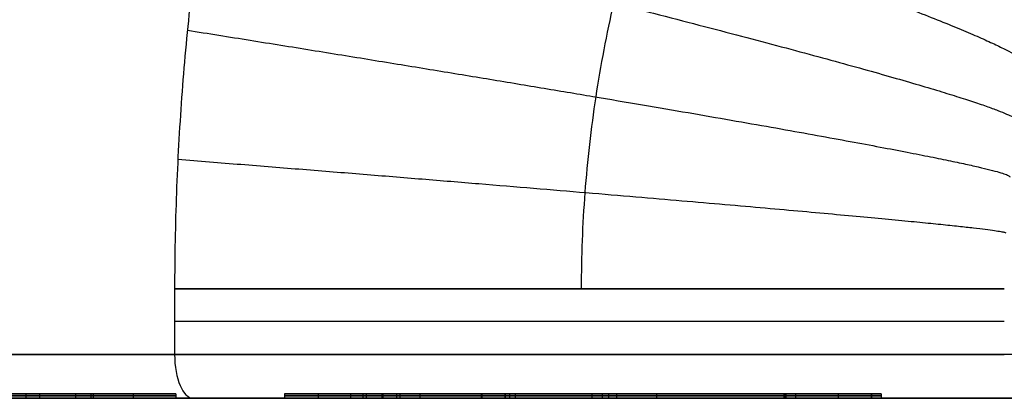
# Model space of a CAD drawing. Header units: centimetres. Extents: x -10 to 8.9, y -29.1 to -8.
# Tile 228 of 256: x 4.5 to 4.95, y -12.635 to -12.462. Entities that reach past the tile are written whole.
import ezdxf

# ---------------------------------------------------------------- set-up
doc = ezdxf.new("R2010")
doc.units = ezdxf.units.CM
doc.layers.add('Default', color=7, linetype='Continuous', true_color=0x000000)

msp = doc.modelspace()

# ---------------------------------------------------------------- linework, layer by layer
at = {"layer": 'Default'}
for p, q in [((4.5328, -12.6329, 3.5338), (4.5328, -12.635, 3.5338)), ((4.5328, -12.6329, 3.58012), (4.5716, -12.6329, 3.58012)), ((4.5716, -12.63395, 3.45), (4.5328, -12.63395, 3.45)), ((4.5328, -12.63395, 3.45), (4.5328, -12.63395, 3.6176)), ((4.5522, -12.6329, 3.45), (4.5522, -12.635, 3.45)), ((4.6661, -12.63395, 3.6355), (4.6366, -12.63395, 3.6558)), ((4.65135, -12.6329, 3.64565), (4.65135, -12.635, 3.64565)), ((4.65763, -12.6329, 3.57548), (4.74277, -12.6329, 3.57548)), ((4.8502, -12.635, 3.5315), (4.6612, -12.635, 3.5315)), ((4.7525, -12.635, 3.57733), (4.7525, -12.635, 3.47659)), ((4.75749, -12.6329, 3.44471), (4.75749, -12.6329, 3.47748)), ((4.75749, -12.6329, 3.5782), (4.75749, -12.6329, 3.60976)), ((4.75749, -12.6329, 3.67766), (4.75749, -12.6329, 3.7095)), ((4.8502, -12.6329, 3.62575), (4.8502, -12.635, 3.62575)), ((4.8502, -12.6329, 3.57548), (4.88931, -12.6329, 3.57548)), ((4.8502, -12.6329, 3.5513), (4.8502, -12.635, 3.5513)), ((4.8502, -12.63395, 3.6209), (4.8502, -12.63395, 3.6306)), ((4.8502, -12.63395, 3.5136), (4.8502, -12.63395, 3.589)), ((4.8937, -12.63395, 3.45), (4.8546, -12.63395, 3.45)), ((4.87415, -12.6329, 3.45), (4.87415, -12.635, 3.45))]:
    msp.add_line(p, q, dxfattribs=at)
at = {"layer": 'Default', "extrusion": (0, -1, 0)}
for centre, radius, start, end in [((4.29026, 0.9844, 12.585), 0.65974, 0, 64.80928), ((4.29026, 0.9844, 12.6), 0.65974, 0, 64.80928), ((5.45, 3.45, 12.615), 2.065, 0, 180), ((5.45, 3.45, 12.615), 2.065, 180.42857, 244.80928), ((5.45, 3.45, 12.635), 2.045, 295.19072, 180.42857), ((5.45, 3.45, 12.635), 2.045, 180.42857, 244.80928), ((4.29026, 0.9844, 12.635), 0.67974, 0, 64.80928)]:
    msp.add_arc(centre, radius, start, end, dxfattribs=at)
at = {"layer": 'Default', "extrusion": (-0.904896, 2.2483e-11, 0.425633)}
msp.add_arc((12.615, 3.39659, -3.46325), 0.02, 270, 0, dxfattribs=at)
at = {"layer": 'Default', "extrusion": (0, 1, 0)}
for centre, radius, start, end in [((-4.29026, 0.9844, -12.615), 0.65974, 115.19072, 180), ((-5.45, -3.25, -12.615), 0.5, 180, 0), ((-5.45, 3.45, -12.635), 2.045, 359.57143, 244.80928), ((-5.45, 3.45, -12.635), 2.045, 295.19072, 359.57143), ((-4.29026, 0.9844, -12.635), 0.67974, 115.19072, 180)]:
    msp.add_arc(centre, radius, start, end, dxfattribs=at)
at = {"layer": 'Default'}
for points, degree in [([(6.32893, -12.585, 1.58139), (6.32891, -12.57033, 1.58138), (6.32835, -12.54112, 1.58112), (6.32597, -12.49767, 1.58), (6.32205, -12.45459, 1.57817), (6.3166, -12.41196, 1.57563), (6.30962, -12.36979, 1.57242), (6.30114, -12.32812, 1.56856), (6.29116, -12.28698, 1.56407), (6.27969, -12.2464, 1.55899), (6.26674, -12.2065, 1.55336), (6.25236, -12.16737, 1.54723), (6.23658, -12.12911, 1.54065), (6.21945, -12.09181, 1.53368), (6.20101, -12.05554, 1.52637), (6.1813, -12.02037, 1.51879), (6.16038, -11.98635, 1.51099), (6.13828, -11.95352, 1.50303), (6.11505, -11.92193, 1.49497), (6.09077, -11.89163, 1.48687), (6.06551, -11.86269, 1.4788), (6.03934, -11.83514, 1.47082), (6.01233, -11.80901, 1.46297), (5.98454, -11.78432, 1.45531), (5.95605, -11.76108, 1.44789), (5.92691, -11.73931, 1.44075), (5.8972, -11.71901, 1.43393), (5.86701, -11.70019, 1.42746), (5.83637, -11.68284, 1.42139), (5.80533, -11.66695, 1.41572), (5.77393, -11.6525, 1.41048), (5.74225, -11.63949, 1.4057), (5.71034, -11.6279, 1.40139), (5.67823, -11.61773, 1.39757), (5.64592, -11.60894, 1.39423), (5.61345, -11.60153, 1.39139), (5.58089, -11.59549, 1.38907), (5.54825, -11.5908, 1.38725), (5.51554, -11.58745, 1.38595), (5.48278, -11.58545, 1.38517), (5.45, -11.58479, 1.38491), (5.41722, -11.58545, 1.38517), (5.38446, -11.58745, 1.38595), (5.35175, -11.5908, 1.38725), (5.31911, -11.59549, 1.38907), (5.28655, -11.60153, 1.39139), (5.25408, -11.60894, 1.39423), (5.22177, -11.61773, 1.39757), (5.18965, -11.6279, 1.40139), (5.15775, -11.63949, 1.4057), (5.12607, -11.6525, 1.41048), (5.09467, -11.66695, 1.41572), (5.06363, -11.68284, 1.42139), (5.03299, -11.70019, 1.42746), (5.0028, -11.71901, 1.43393), (4.97309, -11.73931, 1.44075), (4.94395, -11.76108, 1.44789), (4.91546, -11.78432, 1.45531), (4.88767, -11.80901, 1.46297), (4.86066, -11.83514, 1.47082), (4.83449, -11.86269, 1.4788), (4.80923, -11.89163, 1.48687), (4.78495, -11.92193, 1.49497), (4.76172, -11.95352, 1.50303), (4.73962, -11.98635, 1.51099), (4.7187, -12.02037, 1.51879), (4.69899, -12.05554, 1.52637), (4.68055, -12.09181, 1.53368), (4.66342, -12.12911, 1.54065), (4.64764, -12.16737, 1.54723), (4.63326, -12.2065, 1.55336), (4.62031, -12.2464, 1.55899), (4.60884, -12.28698, 1.56407), (4.59886, -12.32812, 1.56856), (4.59038, -12.36979, 1.57242), (4.5834, -12.41196, 1.57563), (4.57795, -12.45459, 1.57817), (4.57403, -12.49768, 1.58), (4.57165, -12.54112, 1.58112), (4.57109, -12.57033, 1.58138), (4.57107, -12.585, 1.58139)], 3), ([(4.57107, -12.585, 1.58139), (4.57107, -12.6, 1.58139), (4.57107, -12.615, 1.58139)], 2), ([(4.50315, -12.6329, 3.70773), (4.50315, -12.63395, 3.70773), (4.50315, -12.635, 3.70773)], 2), ([(4.50939, -12.6329, 3.66947), (4.50939, -12.63395, 3.66947), (4.50939, -12.635, 3.66947)], 2), ([(4.52587, -12.6329, 3.65284), (4.52587, -12.63395, 3.65284), (4.52587, -12.635, 3.65284)], 2), ([(4.5328, -12.6329, 3.45), (4.5328, -12.63395, 3.45), (4.5328, -12.635, 3.45)], 2), ([(4.5716, -12.6329, 3.45), (4.55867, -12.6329, 3.45), (4.54573, -12.6329, 3.45), (4.5328, -12.6329, 3.45)], 3), ([(4.5328, -12.6329, 3.6176), (4.5328, -12.63395, 3.6176), (4.5328, -12.635, 3.6176)], 2), ([(4.5328, -12.6329, 3.45), (4.5328, -12.6329, 3.50587), (4.5328, -12.6329, 3.56173), (4.5328, -12.6329, 3.6176)], 3), ([(4.5328, -12.6329, 3.6176), (4.5328, -12.63395, 3.6176), (4.5328, -12.635, 3.6176)], 2), ([(4.5328, -12.635, 3.45), (4.5328, -12.635, 3.50587), (4.5328, -12.635, 3.56173), (4.5328, -12.635, 3.6176)], 3), ([(4.5716, -12.635, 3.45), (4.55867, -12.635, 3.45), (4.54573, -12.635, 3.45), (4.5328, -12.635, 3.45)], 3), ([(4.5339, -12.6329, 3.69815), (4.5339, -12.63395, 3.69815), (4.5339, -12.635, 3.69815)], 2), ([(4.5716, -12.6329, 3.6321), (4.5716, -12.63395, 3.6321), (4.5716, -12.635, 3.6321)], 2), ([(4.5716, -12.6329, 3.45), (4.5716, -12.63395, 3.45), (4.5716, -12.635, 3.45)], 2), ([(4.5716, -12.6329, 3.6321), (4.57161, -12.6329, 3.61224), (4.57159, -12.6329, 3.57228), (4.5716, -12.6329, 3.51158), (4.5716, -12.6329, 3.47061), (4.5716, -12.6329, 3.45)], 3), ([(4.5716, -12.6329, 3.6321), (4.5716, -12.63395, 3.6321), (4.5716, -12.635, 3.6321)], 2), ([(4.5716, -12.6329, 3.60365), (4.5716, -12.63395, 3.60365), (4.5716, -12.635, 3.60365)], 2), ([(4.5716, -12.635, 3.6321), (4.57161, -12.635, 3.61222), (4.57159, -12.635, 3.57224), (4.5716, -12.635, 3.51153), (4.5716, -12.635, 3.47059), (4.5716, -12.635, 3.45)], 3), ([(4.6213, -12.6329, 3.5187), (4.6213, -12.63395, 3.5187), (4.6213, -12.635, 3.5187)], 2), ([(4.6213, -12.6329, 3.5187), (4.6213, -12.63395, 3.5187), (4.6213, -12.635, 3.5187)], 2), ([(4.6366, -12.6329, 3.6558), (4.6366, -12.63395, 3.6558), (4.6366, -12.635, 3.6558)], 2), ([(4.6661, -12.6329, 3.6355), (4.65627, -12.6329, 3.64227), (4.64643, -12.6329, 3.64903), (4.6366, -12.6329, 3.6558)], 3), ([(4.6661, -12.635, 3.6355), (4.65627, -12.635, 3.64227), (4.64643, -12.635, 3.64903), (4.6366, -12.635, 3.6558)], 3), ([(4.65709, -12.6329, 3.45597), (4.65709, -12.63395, 3.45597), (4.65709, -12.635, 3.45597)], 2), ([(4.65857, -12.6329, 3.5188), (4.65857, -12.63395, 3.5188), (4.65857, -12.635, 3.5188)], 2), ([(4.66578, -12.6329, 3.49514), (4.66578, -12.63395, 3.49514), (4.66578, -12.635, 3.49514)], 2), ([(4.6661, -12.6329, 3.6355), (4.6661, -12.63395, 3.6355), (4.6661, -12.635, 3.6355)], 2), ([(4.6661, -12.6329, 3.6355), (4.6661, -12.63395, 3.6355), (4.6661, -12.635, 3.6355)], 2), ([(4.67241, -12.6329, 3.54873), (4.67241, -12.63395, 3.54873), (4.67241, -12.635, 3.54873)], 2), ([(4.67399, -12.6329, 3.68948), (4.67399, -12.63395, 3.68948), (4.67399, -12.635, 3.68948)], 2), ([(4.68311, -12.6329, 3.4816), (4.68311, -12.63395, 3.4816), (4.68311, -12.635, 3.4816)], 2), ([(4.71109, -12.6329, 3.70385), (4.71109, -12.63395, 3.70385), (4.71109, -12.635, 3.70385)], 2), ([(4.71143, -12.6329, 3.568), (4.71143, -12.63395, 3.568), (4.71143, -12.635, 3.568)], 2), ([(4.7221, -12.635, 3.474), (4.7221, -12.63395, 3.474), (4.7221, -12.6329, 3.474)], 2), ([(4.7221, -12.6329, 3.474), (4.7221, -12.63395, 3.474), (4.7221, -12.635, 3.474)], 2), ([(4.72398, -12.6329, 3.44204), (4.72398, -12.63395, 3.44204), (4.72398, -12.635, 3.44204)], 2), ([(4.7266, -12.6329, 3.67331), (4.7266, -12.63395, 3.67331), (4.7266, -12.635, 3.67331)], 2), ([(4.76156, -12.6329, 3.47831), (4.76156, -12.63395, 3.47831), (4.76156, -12.635, 3.47831)], 2), ([(4.76636, -12.6329, 3.70976), (4.76636, -12.63395, 3.70976), (4.76636, -12.635, 3.70976)], 2), ([(4.7692, -12.6329, 3.6779), (4.7692, -12.63395, 3.6779), (4.7692, -12.635, 3.6779)], 2), ([(4.8502, -12.6329, 3.6306), (4.8502, -12.6329, 3.66187), (4.80047, -12.6329, 3.6779), (4.7692, -12.6329, 3.6779)], 3), ([(4.8502, -12.63395, 3.6306), (4.8502, -12.63395, 3.66187), (4.80047, -12.63395, 3.6779), (4.7692, -12.63395, 3.6779)], 3), ([(4.8502, -12.635, 3.6306), (4.8502, -12.635, 3.66187), (4.80047, -12.635, 3.6779), (4.7692, -12.635, 3.6779)], 3), ([(4.77296, -12.6329, 3.61231), (4.77296, -12.63395, 3.61231), (4.77296, -12.635, 3.61231)], 2), ([(4.79122, -12.6329, 3.45221), (4.79122, -12.63395, 3.45221), (4.79122, -12.635, 3.45221)], 2), ([(4.84936, -12.6329, 3.6932), (4.84936, -12.63395, 3.6932), (4.84936, -12.635, 3.6932)], 2), ([(4.8498, -12.6329, 3.4801), (4.8498, -12.63395, 3.4801), (4.8498, -12.635, 3.4801)], 2), ([(4.8546, -12.6329, 3.45), (4.85213, -12.6329, 3.45985), (4.84981, -12.6329, 3.46994), (4.8498, -12.6329, 3.4801)], 3), ([(4.8498, -12.6329, 3.4801), (4.8498, -12.63395, 3.4801), (4.8498, -12.635, 3.4801)], 2), ([(4.8546, -12.63395, 3.45), (4.85213, -12.63395, 3.45985), (4.84981, -12.63395, 3.46994), (4.8498, -12.63395, 3.4801)], 3), ([(4.8546, -12.635, 3.45), (4.85213, -12.635, 3.45985), (4.84981, -12.635, 3.46994), (4.8498, -12.635, 3.4801)], 3), ([(4.8502, -12.6329, 3.6209), (4.8502, -12.63395, 3.6209), (4.8502, -12.635, 3.6209)], 2), ([(4.8502, -12.6329, 3.6306), (4.8502, -12.63395, 3.6306), (4.8502, -12.635, 3.6306)], 2), ([(4.8502, -12.6329, 3.6209), (4.8502, -12.6329, 3.62413), (4.8502, -12.6329, 3.62737), (4.8502, -12.6329, 3.6306)], 3), ([(4.8502, -12.6329, 3.589), (4.8502, -12.6329, 3.56387), (4.8502, -12.6329, 3.53873), (4.8502, -12.6329, 3.5136)], 3), ([(4.8502, -12.6329, 3.589), (4.8502, -12.63395, 3.589), (4.8502, -12.635, 3.589)], 2), ([(4.8502, -12.635, 3.5136), (4.8502, -12.63395, 3.5136), (4.8502, -12.6329, 3.5136)], 2), ([(4.8502, -12.6329, 3.5136), (4.8502, -12.63395, 3.5136), (4.8502, -12.635, 3.5136)], 2), ([(4.8502, -12.635, 3.6209), (4.8502, -12.635, 3.62413), (4.8502, -12.635, 3.62737), (4.8502, -12.635, 3.6306)], 3), ([(4.8502, -12.635, 3.589), (4.8502, -12.635, 3.56387), (4.8502, -12.635, 3.53873), (4.8502, -12.635, 3.5136)], 3), ([(4.8546, -12.6329, 3.45), (4.8546, -12.63395, 3.45), (4.8546, -12.635, 3.45)], 2), ([(4.8937, -12.6329, 3.45), (4.88067, -12.6329, 3.45), (4.86763, -12.6329, 3.45), (4.8546, -12.6329, 3.45)], 3), ([(4.8546, -12.6329, 3.45), (4.8546, -12.63395, 3.45), (4.8546, -12.635, 3.45)], 2), ([(4.8937, -12.635, 3.45), (4.88067, -12.635, 3.45), (4.86763, -12.635, 3.45), (4.8546, -12.635, 3.45)], 3), ([(4.8893, -12.6329, 3.489), (4.88928, -12.6329, 3.47592), (4.89138, -12.6329, 3.46287), (4.8937, -12.6329, 3.45)], 3), ([(4.8893, -12.63395, 3.489), (4.88928, -12.63395, 3.47592), (4.89138, -12.63395, 3.46287), (4.8937, -12.63395, 3.45)], 3), ([(4.8893, -12.635, 3.489), (4.88928, -12.635, 3.47592), (4.89138, -12.635, 3.46287), (4.8937, -12.635, 3.45)], 3), ([(4.8893, -12.6329, 3.489), (4.8893, -12.63395, 3.489), (4.8893, -12.635, 3.489)], 2), ([(4.8893, -12.635, 3.6282), (4.8893, -12.63395, 3.6282), (4.8893, -12.6329, 3.6282)], 2), ([(4.8893, -12.6329, 3.6282), (4.8893, -12.63395, 3.6282), (4.8893, -12.635, 3.6282)], 2), ([(4.8893, -12.6329, 3.60645), (4.8893, -12.63395, 3.60645), (4.8893, -12.635, 3.60645)], 2), ([(4.8893, -12.6329, 3.489), (4.8893, -12.63395, 3.489), (4.8893, -12.635, 3.489)], 2), ([(4.8893, -12.6329, 3.6282), (4.8893, -12.63395, 3.6282), (4.8893, -12.635, 3.6282)], 2), ([(4.8937, -12.6329, 3.45), (4.8937, -12.63395, 3.45), (4.8937, -12.635, 3.45)], 2), ([(4.8937, -12.6329, 3.45), (4.8937, -12.63395, 3.45), (4.8937, -12.635, 3.45)], 2)]:
    msp.add_open_spline(points, degree=degree, dxfattribs=at)
for points, knots in [([(6.14323, -12.58499, 1.4509), (6.14323, -12.57028, 1.4509), (6.14211, -12.54095, 1.45025), (6.13712, -12.49726, 1.44741), (6.12895, -12.45439, 1.44277), (6.1178, -12.41263, 1.43651), (6.1039, -12.37224, 1.42883), (6.08751, -12.33341, 1.41995), (6.06888, -12.29629, 1.41008), (6.04823, -12.26096, 1.39943), (6.02581, -12.2275, 1.38821), (6.00179, -12.19594, 1.37661), (5.97638, -12.16632, 1.36479), (5.94975, -12.13865, 1.35291), (5.92207, -12.11295, 1.34113), (5.89351, -12.08921, 1.32958), (5.86423, -12.06742, 1.31839), (5.83438, -12.04756, 1.30767), (5.8041, -12.02958, 1.29751), (5.7735, -12.01342, 1.28801), (5.7427, -11.99904, 1.27922), (5.71179, -11.98637, 1.27121), (5.68083, -11.97532, 1.26403), (5.64987, -11.96584, 1.25769), (5.61896, -11.95786, 1.25224), (5.58811, -11.95131, 1.24767), (5.55732, -11.94614, 1.24401), (5.5266, -11.9423, 1.24126), (5.49593, -11.93977, 1.23943), (5.4653, -11.9385, 1.23851), (5.43467, -11.9385, 1.23851), (5.40404, -11.93977, 1.23943), (5.37337, -11.94231, 1.24127), (5.34265, -11.94614, 1.24402), (5.31186, -11.95131, 1.24768), (5.28101, -11.95787, 1.25224), (5.2501, -11.96585, 1.2577), (5.21914, -11.97533, 1.26403), (5.18818, -11.98638, 1.27122), (5.15727, -11.99906, 1.27923), (5.12647, -12.01344, 1.28801), (5.09587, -12.02959, 1.29752), (5.06559, -12.04758, 1.30768), (5.03574, -12.06744, 1.3184), (5.00646, -12.08923, 1.32959), (4.9779, -12.11297, 1.34114), (4.95023, -12.13868, 1.35292), (4.9236, -12.16634, 1.3648), (4.89819, -12.19597, 1.37662), (4.87417, -12.22753, 1.38823), (4.85174, -12.261, 1.39944), (4.83111, -12.29632, 1.41009), (4.81247, -12.33345, 1.41996), (4.79608, -12.37228, 1.42884), (4.78219, -12.41267, 1.43652), (4.77104, -12.45444, 1.44277), (4.76287, -12.49731, 1.44741), (4.75789, -12.54098, 1.45026), (4.75677, -12.57029, 1.4509), (4.75677, -12.58499, 1.4509)], [0.288224, 0.288224, 0.288224, 0.288224, 0.931882, 1.57589, 2.220326, 2.865439, 3.511305, 4.157956, 4.805285, 5.453059, 6.100888, 6.748232, 7.394405, 8.038605, 8.679954, 9.31755, 9.950524, 10.578097, 11.19963, 11.81466, 12.422923, 13.024364, 13.61913, 14.207559, 14.790159, 15.367588, 15.940625, 16.510147, 17.077106, 17.642508, 18.207388, 18.772791, 19.339752, 19.909277, 20.482317, 21.059751, 21.642357, 22.230792, 22.825564, 23.427011, 24.035281, 24.650318, 25.271856, 25.899435, 26.532414, 27.170014, 27.811366, 28.455569, 29.101743, 29.749087, 30.396917, 31.04469, 31.69202, 32.338668, 32.984539, 33.629641, 34.274073, 34.918223, 35.561127, 35.561127, 35.561127, 35.561127]), ([(4.3763, -12.6329, 3.6646), (4.3923, -12.6329, 3.67811), (4.41616, -12.6329, 3.69651), (4.45285, -12.6329, 3.70826), (4.47831, -12.6329, 3.71024), (4.50579, -12.6329, 3.7081), (4.54962, -12.6329, 3.69735), (4.57159, -12.6329, 3.65745), (4.5716, -12.6329, 3.6321)], [-2.58731, -2.58731, -2.58731, -2.58731, -1.929443, -1.66286, -1.387999, -1.133567, -0.796369, 0, 0, 0, 0]), ([(4.3763, -12.63395, 3.6646), (4.3923, -12.63395, 3.67811), (4.41616, -12.63395, 3.69651), (4.45285, -12.63395, 3.70826), (4.47831, -12.63395, 3.71024), (4.50579, -12.63395, 3.7081), (4.54962, -12.63395, 3.69735), (4.57159, -12.63395, 3.65745), (4.5716, -12.63395, 3.6321)], [0.0099614, 0.0099614, 0.0099614, 0.0099614, 0.2591736, 0.3601599, 0.4642824, 0.5606659, 0.6884027, 0.9900822, 0.9900822, 0.9900822, 0.9900822]), ([(4.3763, -12.635, 3.6646), (4.3923, -12.635, 3.67811), (4.41616, -12.635, 3.69651), (4.45285, -12.635, 3.70826), (4.47831, -12.635, 3.71024), (4.50579, -12.635, 3.7081), (4.54962, -12.635, 3.69735), (4.57159, -12.635, 3.65745), (4.5716, -12.635, 3.6321)], [0, 0, 0, 0, 0.657867, 0.924449, 1.19931, 1.453742, 1.79094, 2.58731, 2.58731, 2.58731, 2.58731]), ([(4.5328, -12.6329, 3.6176), (4.5328, -12.6329, 3.62957), (4.53103, -12.6329, 3.65067), (4.50797, -12.6329, 3.6738), (4.47764, -12.6329, 3.67814), (4.44705, -12.6329, 3.67332), (4.41485, -12.6329, 3.65849), (4.39568, -12.6329, 3.64252), (4.3846, -12.6329, 3.6321)], [-2.030228, -2.030228, -2.030228, -2.030228, -1.66069, -1.419846, -1.08183, -0.762128, -0.469438, 0, 0, 0, 0]), ([(4.5328, -12.63395, 3.6176), (4.5328, -12.63395, 3.62957), (4.53103, -12.63395, 3.65067), (4.50797, -12.63395, 3.6738), (4.47764, -12.63395, 3.67814), (4.44705, -12.63395, 3.67332), (4.41485, -12.63395, 3.65849), (4.39568, -12.63395, 3.64252), (4.3846, -12.63395, 3.6321)], [0.0099054, 0.0099054, 0.0099054, 0.0099054, 0.1883245, 0.3046087, 0.4678084, 0.622166, 0.7634822, 0.990135, 0.990135, 0.990135, 0.990135]), ([(4.5328, -12.635, 3.6176), (4.5328, -12.635, 3.62957), (4.53103, -12.635, 3.65067), (4.50797, -12.635, 3.6738), (4.47764, -12.635, 3.67814), (4.44705, -12.635, 3.67332), (4.41485, -12.635, 3.65849), (4.39568, -12.635, 3.64252), (4.3846, -12.635, 3.6321)], [0, 0, 0, 0, 0.369537, 0.610382, 0.948397, 1.268099, 1.56079, 2.030228, 2.030228, 2.030228, 2.030228]), ([(4.5716, -12.63395, 3.6321), (4.5716, -12.63395, 3.62262), (4.57159, -12.63395, 3.56192), (4.5716, -12.63395, 3.50122), (4.5716, -12.63395, 3.45)], [0.0192308, 0.0192308, 0.0192308, 0.0192308, 0.1694712, 0.9807692, 0.9807692, 0.9807692, 0.9807692]), ([(4.6213, -12.6329, 3.5187), (4.62128, -12.6329, 3.57811), (4.74696, -12.6329, 3.6134), (4.82447, -12.6329, 3.61787), (4.8502, -12.6329, 3.6209)], [-2.934964, -2.934964, -2.934964, -2.934964, -0.891218, 0, 0, 0, 0]), ([(4.6213, -12.63395, 3.5187), (4.62128, -12.63395, 3.57811), (4.74696, -12.63395, 3.6134), (4.82447, -12.63395, 3.61787), (4.8502, -12.63395, 3.6209)], [0.0102463, 0.0102463, 0.0102463, 0.0102463, 0.6922348, 0.9896302, 0.9896302, 0.9896302, 0.9896302]), ([(4.6213, -12.635, 3.5187), (4.62128, -12.635, 3.57811), (4.74696, -12.635, 3.6134), (4.82447, -12.635, 3.61787), (4.8502, -12.635, 3.6209)], [0, 0, 0, 0, 2.043746, 2.934964, 2.934964, 2.934964, 2.934964]), ([(4.8498, -12.6329, 3.4801), (4.83162, -12.6329, 3.46838), (4.79104, -12.6329, 3.44832), (4.72467, -12.6329, 3.43963), (4.65099, -12.6329, 3.44533), (4.62131, -12.6329, 3.49463), (4.6213, -12.6329, 3.5187)], [-2.89347, -2.89347, -2.89347, -2.89347, -2.206953, -1.487259, -0.764244, 0, 0, 0, 0]), ([(4.8498, -12.63395, 3.4801), (4.83162, -12.63395, 3.46838), (4.79104, -12.63395, 3.44832), (4.72467, -12.63395, 3.43963), (4.65099, -12.63395, 3.44533), (4.62131, -12.63395, 3.49463), (4.6213, -12.63395, 3.5187)], [0.0099613, 0.0099613, 0.0099613, 0.0099613, 0.2425049, 0.4862864, 0.7311931, 0.9900652, 0.9900652, 0.9900652, 0.9900652]), ([(4.8498, -12.635, 3.4801), (4.83162, -12.635, 3.46838), (4.79104, -12.635, 3.44832), (4.72467, -12.635, 3.43963), (4.65099, -12.635, 3.44533), (4.62131, -12.635, 3.49463), (4.6213, -12.635, 3.5187)], [0, 0, 0, 0, 0.686517, 1.406211, 2.129226, 2.89347, 2.89347, 2.89347, 2.89347]), ([(4.6366, -12.6329, 3.6558), (4.64717, -12.6329, 3.66883), (4.6693, -12.6329, 3.69048), (4.71598, -12.6329, 3.70718), (4.77549, -12.6329, 3.71133), (4.85169, -12.6329, 3.70743), (4.88929, -12.6329, 3.65363), (4.8893, -12.6329, 3.6282)], [-3.243371, -3.243371, -3.243371, -3.243371, -2.711023, -2.290217, -1.702289, -0.806985, 0, 0, 0, 0]), ([(4.6366, -12.63395, 3.6558), (4.64717, -12.63395, 3.66883), (4.6693, -12.63395, 3.69048), (4.71598, -12.63395, 3.70718), (4.77549, -12.63395, 3.71133), (4.85169, -12.63395, 3.70743), (4.88929, -12.63395, 3.65363), (4.8893, -12.63395, 3.6282)], [0.0099711, 0.0099711, 0.0099711, 0.0099711, 0.1708347, 0.2979929, 0.4756515, 0.7461923, 0.9900452, 0.9900452, 0.9900452, 0.9900452]), ([(4.6366, -12.635, 3.6558), (4.64717, -12.635, 3.66883), (4.6693, -12.635, 3.69048), (4.71598, -12.635, 3.70718), (4.77549, -12.635, 3.71133), (4.85169, -12.635, 3.70743), (4.88929, -12.635, 3.65363), (4.8893, -12.635, 3.6282)], [0, 0, 0, 0, 0.532348, 0.953154, 1.541082, 2.436386, 3.243371, 3.243371, 3.243371, 3.243371]), ([(4.7221, -12.6329, 3.474), (4.70886, -12.6329, 3.47399), (4.68767, -12.6329, 3.47682), (4.66316, -12.6329, 3.49418), (4.65481, -12.6329, 3.52183), (4.67191, -12.6329, 3.5553), (4.74334, -12.6329, 3.57988), (4.80363, -12.6329, 3.58452), (4.8502, -12.6329, 3.589)], [0, 0, 0, 0, 0.411181, 0.638805, 0.894737, 1.236062, 1.68647, 3.139189, 3.139189, 3.139189, 3.139189]), ([(4.8502, -12.63395, 3.589), (4.80363, -12.63395, 3.58452), (4.74334, -12.63395, 3.57988), (4.67191, -12.63395, 3.5553), (4.65481, -12.63395, 3.52183), (4.66316, -12.63395, 3.49418), (4.68767, -12.63395, 3.47682), (4.70886, -12.63395, 3.47399), (4.7221, -12.63395, 3.474)], [0.0098797, 0.0098797, 0.0098797, 0.0098797, 0.4635137, 0.6041605, 0.7107445, 0.7906634, 0.8617423, 0.99014, 0.99014, 0.99014, 0.99014]), ([(4.8502, -12.635, 3.589), (4.80363, -12.635, 3.58452), (4.74334, -12.635, 3.57988), (4.67191, -12.635, 3.5553), (4.65481, -12.635, 3.52183), (4.66316, -12.635, 3.49418), (4.68767, -12.635, 3.47682), (4.70886, -12.635, 3.47399), (4.7221, -12.635, 3.474)], [0, 0, 0, 0, 1.452719, 1.903127, 2.244452, 2.500384, 2.728008, 3.139189, 3.139189, 3.139189, 3.139189]), ([(4.7692, -12.6329, 3.6779), (4.75492, -12.6329, 3.6779), (4.71652, -12.6329, 3.67544), (4.68168, -12.6329, 3.65347), (4.6661, -12.6329, 3.6355)], [-1.1773, -1.1773, -1.1773, -1.1773, -0.735525, 0, 0, 0, 0]), ([(4.7692, -12.63395, 3.6779), (4.75492, -12.63395, 3.6779), (4.71652, -12.63395, 3.67544), (4.68168, -12.63395, 3.65347), (4.6661, -12.63395, 3.6355)], [0.0099044, 0.0099044, 0.0099044, 0.0099044, 0.3777191, 0.9901037, 0.9901037, 0.9901037, 0.9901037]), ([(4.7692, -12.635, 3.6779), (4.75492, -12.635, 3.6779), (4.71652, -12.635, 3.67544), (4.68168, -12.635, 3.65347), (4.6661, -12.635, 3.6355)], [0, 0, 0, 0, 0.441776, 1.1773, 1.1773, 1.1773, 1.1773]), ([(4.8502, -12.6329, 3.5136), (4.82221, -12.6329, 3.4985), (4.78046, -12.6329, 3.47927), (4.73533, -12.6329, 3.47401), (4.7221, -12.6329, 3.474)], [0, 0, 0, 0, 0.963493, 1.364348, 1.364348, 1.364348, 1.364348]), ([(4.7221, -12.63395, 3.474), (4.73533, -12.63395, 3.47401), (4.78046, -12.63395, 3.47927), (4.82221, -12.63395, 3.4985), (4.8502, -12.63395, 3.5136)], [0.0098332, 0.0098332, 0.0098332, 0.0098332, 0.2978632, 0.9901701, 0.9901701, 0.9901701, 0.9901701]), ([(4.7221, -12.635, 3.474), (4.73533, -12.635, 3.47401), (4.78046, -12.635, 3.47927), (4.82221, -12.635, 3.4985), (4.8502, -12.635, 3.5136)], [0, 0, 0, 0, 0.400855, 1.364348, 1.364348, 1.364348, 1.364348]), ([(4.8893, -12.6329, 3.6282), (4.8893, -12.6329, 3.62095), (4.88928, -12.6329, 3.57455), (4.88936, -12.6329, 3.52815), (4.8893, -12.6329, 3.489)], [-1.392001, -1.392001, -1.392001, -1.392001, -1.174501, 0, 0, 0, 0]), ([(4.8893, -12.63395, 3.6282), (4.8893, -12.63395, 3.62095), (4.88928, -12.63395, 3.57455), (4.88936, -12.63395, 3.52815), (4.8893, -12.63395, 3.489)], [0.0192308, 0.0192308, 0.0192308, 0.0192308, 0.1694712, 0.9807692, 0.9807692, 0.9807692, 0.9807692]), ([(4.8893, -12.635, 3.6282), (4.8893, -12.635, 3.62095), (4.88928, -12.635, 3.57455), (4.88936, -12.635, 3.52815), (4.8893, -12.635, 3.489)], [0, 0, 0, 0, 0.2175, 1.392001, 1.392001, 1.392001, 1.392001])]:
    msp.add_open_spline(points, degree=3, knots=knots, dxfattribs=at)
for points, weights in [([(4.59429, -12.35089, 1.57064), (4.83065, -12.42658, 1.46303), (4.96228, -12.47453, 1.23853), (4.9605, -12.48309, 0.98037)], [1.03559992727, 0.959764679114, 1.00508806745, 1.17157009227]), ([(4.58417, -12.40859, 1.57528), (4.82365, -12.46592, 1.46468), (4.95688, -12.50206, 1.23965), (4.95588, -12.50852, 0.98214)], [1.03336124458, 0.960683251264, 1.00675286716, 1.17157009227]), ([(4.57692, -12.46701, 1.57865), (4.81868, -12.50549, 1.46584), (4.95305, -12.52967, 1.24044), (4.95261, -12.534, 0.98339)], [1.03175820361, 0.961375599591, 1.00797956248, 1.17157009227]), ([(4.57257, -12.52593, 1.58069), (4.8157, -12.54525, 1.46654), (4.95076, -12.55735, 1.2409), (4.95065, -12.55951, 0.98415)], [1.03079645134, 0.96180587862, 1.0087304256, 1.17157009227]), ([(4.57107, -12.585, 1.58139), (4.81469, -12.58498, 1.4668), (4.95, -12.58498, 1.24107), (4.95, -12.585, 0.9844)], [1.03049018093, 0.961945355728, 1.00897199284, 1.17157009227])]:
    msp.add_rational_spline(points, weights, degree=3, dxfattribs=at)

doc.saveas('drawing.dxf')
